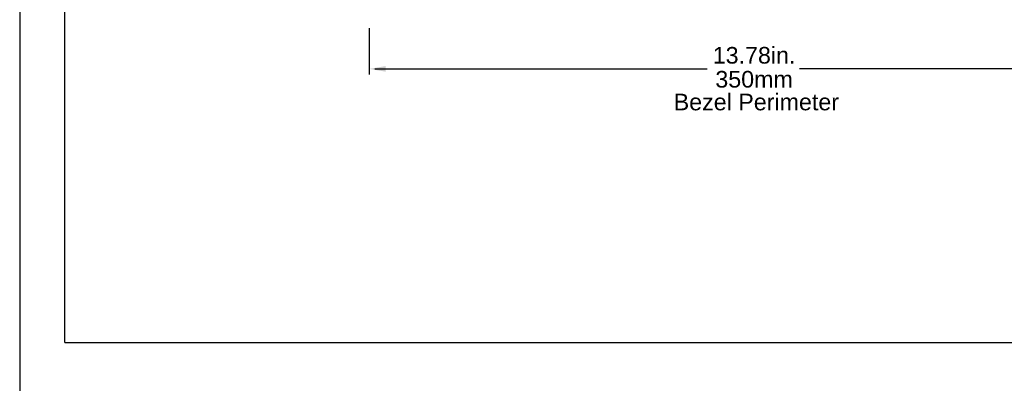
# Model space of a CAD drawing. Extents: x 126 to 180.2, y -64.4 to 9.5.
# Tile 13 of 26: x 126 to 143.7, y -17.2 to -10.6. Entities that reach past the tile are written whole.
import ezdxf

# ---------------------------------------------------------------- set-up
doc = ezdxf.new("R2010")
doc.units = 0
doc.header["$LTSCALE"] = 1.87
doc.header["$MEASUREMENT"] = 0
doc.layers.get('0').update_dxf_attribs({"linetype": 'CONTINUOUS'})
doc.layers.add('dim', color=5, linetype='CONTINUOUS')
doc.layers.add('prod', color=6, linetype='CONTINUOUS')

msp = doc.modelspace()

# ---------------------------------------------------------------- linework, layer by layer
at = {"linetype": 'Continuous'}
for q in [(126.77, 5.69), (152.438, -16.47)]:
    msp.add_line((126.77, -16.47), q, dxfattribs=at)
at = {"layer": 'dim'}
for p, q in [((132.257, -10.802), (132.257, -11.636)), ((132.357, -11.536), (138.351, -11.536)), ((145.937, -11.536), (140.016, -11.536))]:
    msp.add_line(p, q, dxfattribs=at)
msp.add_solid([(132.557, -11.486), (132.557, -11.586), (132.257, -11.536)], dxfattribs=at)
at = {"layer": 'prod', "flags": 128}
msp.add_lwpolyline([(125.956, -64.355), (180.249, -64.355), (180.249, 9.533), (125.956, 9.533)], close=True, dxfattribs=at)

# ---------------------------------------------------------------- texts
at = {"layer": 'dim', "char_height": 0.3, "attachment_point": 5}
for s, insert in [('{\\fArial|b0|i0|c0|p34;13.78in.}', (139.199, -11.293)), ('{\\fArial|b0|i0|c0|p34;350mm}', (139.199, -11.725)), ('{\\fArial|b0|i0|c0|p34;Bezel Perimeter}', (139.24, -12.135))]:
    msp.add_mtext(s, dxfattribs=dict(at, insert=insert))

doc.saveas('drawing.dxf')
